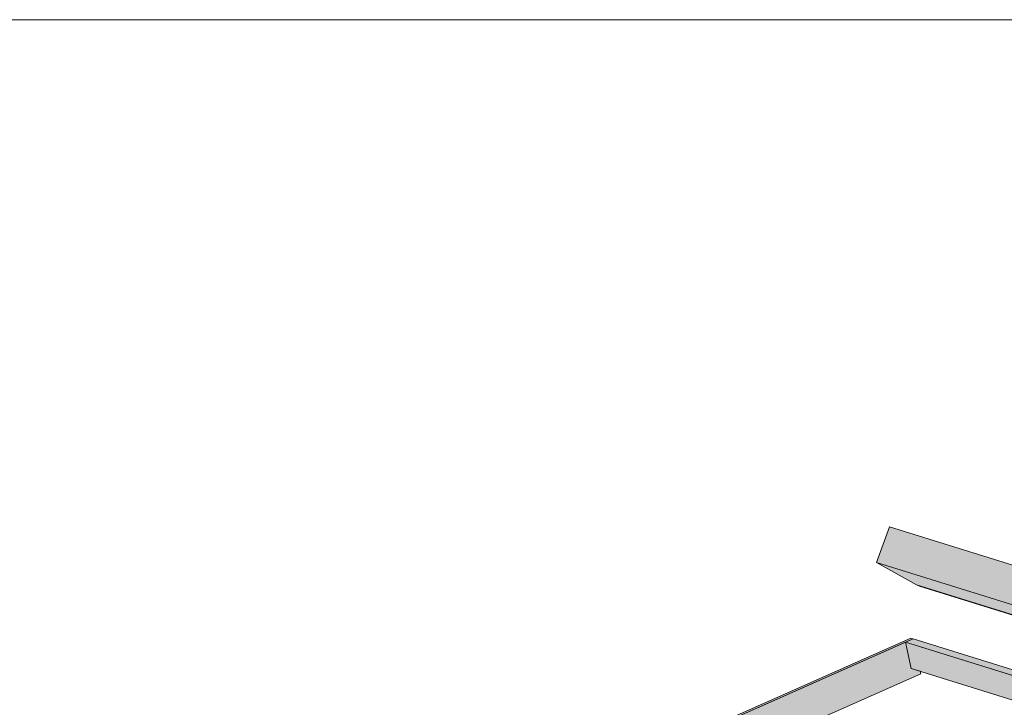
# Model space of a CAD drawing. Header units: millimetres. Extents: x 0 to 1517, y -116 to 725.
# Tile 251 of 256: x 1033 to 1102, y 410 to 458. Entities that reach past the tile are written whole.
import ezdxf

# ---------------------------------------------------------------- set-up
doc = ezdxf.new("R2010")
doc.units = ezdxf.units.MM
doc.layers.add('Ech.1_100', color=7, linetype='Continuous')
doc.layers.add('Ech.1_75', color=7, linetype='Continuous')

msp = doc.modelspace()

# ---------------------------------------------------------------- hatches: boundary and pattern name
at = {"layer": 'Ech.1_75', "linetype": 'Continuous', "lineweight": 5, "true_color": 0xf7e0b3, "transparency": 33554687}
for points in [[(1095.847, 418.226), (1142.074, 403.87), (1143.201, 407.005), (1093.954, 422.299), (1093.053, 419.791), (1095.847, 418.226)], [(1093.053, 419.791), (1142.299, 404.497), (1143.201, 407.005), (1093.954, 422.299), (1093.053, 419.791)], [(1142.074, 403.87), (1095.847, 418.226), (1096.068, 418.141), (1142.294, 403.784), (1142.074, 403.87)], [(948.736, 349.5), (949.137, 349.552), (1095.62, 414.44), (1095.454, 414.492), (948.736, 349.5)], [(1096.114, 412.172), (1095.487, 412.367), (1095.087, 414.204), (1080.162, 407.593), (1083.725, 406.486), (1096.153, 411.991), (1096.114, 412.172)]]:
    msp.add_hatch(color=254, dxfattribs=at).paths.add_polyline_path(points)
at = {"layer": 'Ech.1_75', "linetype": 'Continuous', "lineweight": 5, "true_color": 0xe0d1b3, "transparency": 33554687}
for points in [[(1144.701, 399.197), (1095.62, 414.44), (1095.087, 414.204), (1144.168, 398.961), (1144.701, 399.197)], [(1095.487, 412.367), (1103.364, 409.921), (1104.337, 411.331), (1095.087, 414.204), (1095.487, 412.367)]]:
    msp.add_hatch(color=254, dxfattribs=at).paths.add_polyline_path(points)

# ---------------------------------------------------------------- linework, layer by layer
at = {"layer": 'Ech.1_100', "color": 7, "linetype": 'Continuous', "lineweight": 5}
msp.add_lwpolyline([(1510.917, 244.798), (1510.917, 457.821), (933.687, 457.821), (933.687, 244.798), (1510.917, 244.798)], close=True, dxfattribs=at)
at = {"layer": 'Ech.1_75', "color": 7, "linetype": 'Continuous', "lineweight": 5}
for points in [[(1095.847, 418.226), (1142.074, 403.87), (1143.201, 407.005), (1093.954, 422.299), (1093.053, 419.791), (1095.847, 418.226)], [(1093.053, 419.791), (1142.299, 404.497), (1143.201, 407.005), (1093.954, 422.299), (1093.053, 419.791)], [(1142.074, 403.87), (1095.847, 418.226), (1096.068, 418.141), (1142.294, 403.784), (1142.074, 403.87)], [(948.736, 349.5), (949.137, 349.552), (1095.62, 414.44), (1095.454, 414.492), (948.736, 349.5)], [(1144.701, 399.197), (1095.62, 414.44), (1095.087, 414.204), (1144.168, 398.961), (1144.701, 399.197)], [(1096.114, 412.172), (1095.487, 412.367), (1095.087, 414.204), (1080.162, 407.593), (1083.725, 406.486), (1096.153, 411.991), (1096.114, 412.172)], [(1095.487, 412.367), (1103.364, 409.921), (1104.337, 411.331), (1095.087, 414.204), (1095.487, 412.367)]]:
    msp.add_lwpolyline(points, close=True, dxfattribs=at)

doc.saveas('drawing.dxf')
